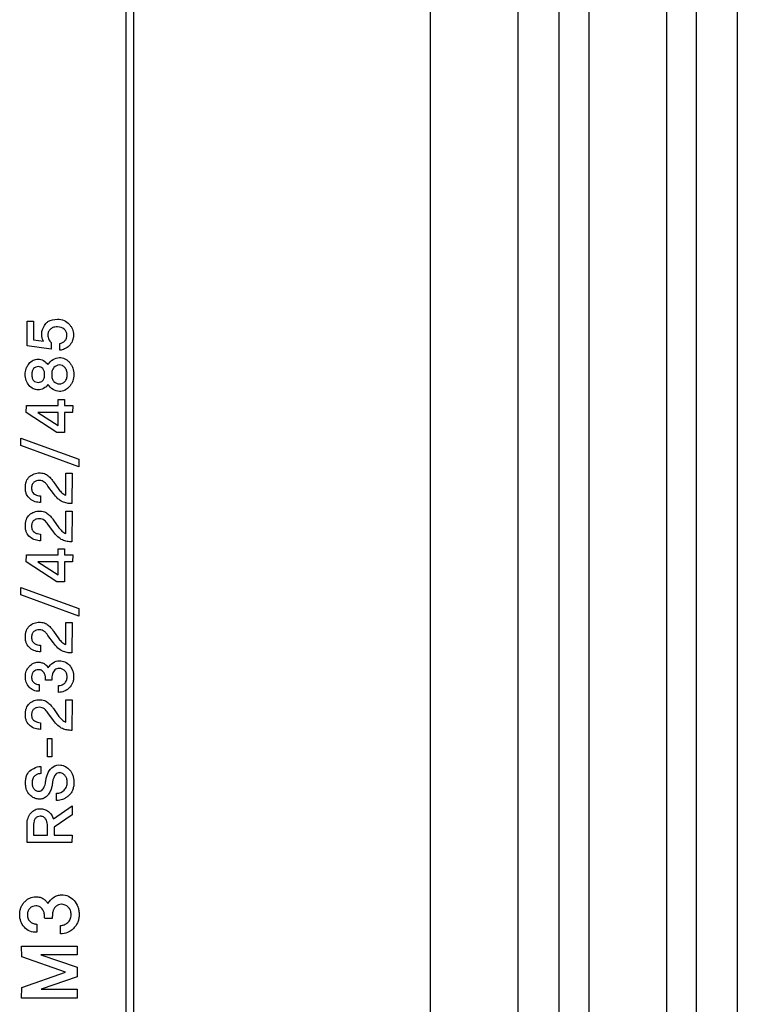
# Model space of a CAD drawing. Header units: millimetres. Extents: x 0 to 1427, y 0 to 1009.
# Tile 24 of 32: x 1339 to 1365, y 542 to 578. Entities that reach past the tile are written whole.
import ezdxf

# ---------------------------------------------------------------- set-up
doc = ezdxf.new("R2010")
doc.units = ezdxf.units.MM
doc.header["$LTSCALE"] = 65.395
for name, color, linetype in [('FRONT_COVER_PPC17_AL-SHAPE', 7, 'CONTINUOUS'), ('REAR_CASE-PCVIEW17_2BAY-V-SHAPE', 7, 'CONTINUOUS'), ('SEALNG_GASKET-PC17-SHAPE', 7, 'CONTINUOUS')]:
    doc.layers.add(name, color=color, linetype=linetype)

msp = doc.modelspace()

# ---------------------------------------------------------------- linework, layer by layer
at = {"layer": 'FRONT_COVER_PPC17_AL-SHAPE', "color": 7, "linetype": 'Continuous'}
msp.add_line((1365.064, 787.54), (1365.064, 455.54), dxfattribs=at)
at = {"layer": 'REAR_CASE-PCVIEW17_2BAY-V-SHAPE', "color": 7, "linetype": 'Continuous'}
for p, q in [((1357.064, 785.74), (1357.064, 457.34)), ((1353.864, 784.34), (1353.864, 458.74)), ((1342.779, 713.696), (1342.779, 479.383)), ((1343.064, 479.383), (1343.064, 713.696)), ((1339.174, 567.072), (1339.407, 567.072)), ((1339.174, 566.181), (1339.174, 567.072)), ((1339.407, 567.072), (1339.407, 566.402)), ((1340.056, 566.051), (1339.174, 566.181)), ((1339.407, 566.402), (1339.777, 566.346)), ((1340.058, 566.301), (1340.056, 566.051)), ((1340.369, 566.015), (1340.369, 566.261)), ((1339.149, 563.748), (1339.152, 564.004)), ((1339.152, 564.004), (1340.312, 564.004)), ((1340.309, 564.22), (1340.538, 564.22)), ((1340.312, 564.004), (1340.309, 564.22)), ((1340.538, 564.22), (1340.538, 564.004)), ((1340.538, 564.004), (1340.839, 564.004)), ((1340.839, 564.004), (1340.833, 563.752)), ((1340.26, 563.021), (1339.149, 563.748)), ((1340.312, 563.75), (1339.569, 563.75)), ((1339.569, 563.75), (1340.312, 563.278)), ((1340.312, 563.278), (1340.312, 563.75)), ((1340.833, 563.752), (1340.538, 563.75)), ((1340.538, 563.75), (1340.538, 563.019)), ((1340.538, 563.019), (1340.26, 563.021)), ((1338.946, 562.81), (1341.063, 562.044)), ((1338.946, 562.542), (1338.946, 562.81)), ((1341.06, 561.774), (1338.946, 562.542)), ((1341.063, 562.044), (1341.06, 561.774)), ((1340.585, 561.541), (1340.816, 561.541)), ((1340.587, 560.734), (1340.585, 561.541)), ((1340.816, 561.541), (1340.812, 560.429)), ((1340.141, 561.222), (1340.339, 560.942)), ((1340.134, 560.797), (1339.939, 561.069)), ((1339.667, 560.71), (1339.667, 560.469)), ((1340.585, 560.148), (1340.816, 560.148)), ((1340.587, 559.342), (1340.585, 560.148)), ((1340.816, 560.148), (1340.812, 559.037)), ((1340.134, 559.404), (1339.939, 559.679)), ((1340.141, 559.832), (1340.339, 559.55)), ((1339.667, 559.319), (1339.667, 559.075)), ((1340.309, 558.78), (1340.538, 558.78)), ((1340.312, 558.564), (1340.309, 558.78)), ((1340.538, 558.78), (1340.538, 558.564)), ((1339.149, 558.309), (1339.152, 558.564)), ((1340.26, 557.583), (1339.149, 558.309)), ((1339.152, 558.564), (1340.312, 558.564)), ((1340.312, 558.311), (1339.569, 558.311)), ((1339.569, 558.311), (1340.312, 557.839)), ((1340.312, 557.839), (1340.312, 558.311)), ((1340.538, 558.564), (1340.839, 558.564)), ((1340.833, 558.311), (1340.538, 558.311)), ((1340.538, 558.311), (1340.538, 557.58)), ((1340.839, 558.564), (1340.833, 558.311)), ((1340.538, 557.58), (1340.26, 557.583)), ((1338.946, 557.371), (1341.063, 556.604)), ((1338.946, 557.102), (1338.946, 557.371)), ((1341.06, 556.332), (1338.946, 557.102)), ((1341.063, 556.604), (1341.06, 556.332)), ((1340.585, 556.1), (1340.816, 556.1)), ((1340.587, 555.293), (1340.585, 556.1)), ((1340.816, 556.1), (1340.812, 554.988)), ((1340.141, 555.781), (1340.339, 555.502)), ((1340.134, 555.357), (1339.939, 555.628)), ((1339.667, 555.269), (1339.667, 555.028)), ((1340.076, 553.998), (1339.853, 553.998)), ((1339.619, 553.84), (1339.619, 553.596)), ((1340.319, 553.552), (1340.319, 553.798)), ((1340.585, 553.276), (1340.816, 553.276)), ((1340.587, 552.469), (1340.585, 553.276)), ((1340.816, 553.276), (1340.812, 552.164)), ((1340.141, 552.958), (1340.339, 552.676)), ((1340.134, 552.532), (1339.939, 552.804)), ((1339.667, 552.445), (1339.667, 552.203)), ((1339.924, 551.865), (1340.074, 551.865)), ((1339.924, 551.205), (1339.924, 551.865)), ((1340.074, 551.865), (1340.074, 551.205)), ((1340.074, 551.205), (1339.924, 551.205)), ((1339.676, 550.853), (1339.676, 550.591)), ((1340.254, 549.61), (1340.254, 549.873)), ((1340.134, 548.945), (1340.814, 549.415)), ((1340.814, 549.415), (1340.814, 549.092)), ((1340.814, 549.092), (1340.165, 548.635)), ((1339.175, 548.084), (1339.177, 548.753)), ((1339.416, 548.75), (1339.416, 548.345)), ((1339.919, 548.345), (1339.919, 548.735)), ((1340.165, 548.635), (1340.165, 548.345)), ((1339.416, 548.345), (1339.919, 548.345)), ((1340.165, 548.345), (1340.816, 548.345)), ((1340.816, 548.345), (1340.812, 548.084)), ((1340.812, 548.084), (1339.175, 548.084)), ((1339.532, 545.109), (1339.532, 544.809)), ((1340.095, 545.306), (1339.818, 545.306)), ((1340.392, 544.756), (1340.392, 545.059)), ((1338.979, 544.304), (1341.003, 544.304)), ((1338.983, 543.921), (1338.979, 544.304)), ((1341.003, 544.304), (1340.999, 543.991)), ((1340.58, 543.361), (1338.983, 543.921)), ((1340.999, 543.991), (1339.684, 543.988)), ((1339.684, 543.988), (1341.003, 543.538)), ((1341.003, 543.538), (1341.003, 543.181)), ((1338.983, 542.793), (1340.58, 543.361)), ((1341.003, 543.181), (1339.695, 542.737)), ((1338.979, 542.415), (1338.983, 542.793)), ((1339.695, 542.737), (1341.005, 542.737)), ((1341.005, 542.737), (1340.999, 542.415)), ((1340.999, 542.415), (1338.979, 542.415))]:
    msp.add_line(p, q, dxfattribs=at)
for points, knots in [([(1339.777, 566.346), (1339.747, 566.396), (1339.719, 566.484), (1339.712, 566.604), (1339.717, 566.777), (1339.797, 566.906), (1339.866, 566.992)], [0, 0, 0, 0, 0.25425, 0.389306, 0.518953, 1, 1, 1, 1]), ([(1339.866, 566.992), (1339.887, 567.018), (1340, 567.123), (1340.164, 567.147), (1340.282, 567.147)], [0, 0, 0, 0, 0.219562, 1, 1, 1, 1]), ([(1340.194, 566.864), (1340.179, 566.861), (1340.123, 566.848), (1340.035, 566.802), (1339.951, 566.705), (1339.932, 566.591), (1339.941, 566.492), (1339.974, 566.392), (1340.02, 566.329), (1340.058, 566.301)], [0, 0, 0, 0, 0.063376, 0.236055, 0.401419, 0.57136, 0.694546, 0.808057, 1, 1, 1, 1]), ([(1340.369, 566.261), (1340.436, 566.273), (1340.538, 566.326), (1340.617, 566.453), (1340.635, 566.572), (1340.613, 566.693), (1340.508, 566.829), (1340.342, 566.877), (1340.225, 566.87), (1340.194, 566.864)], [0, 0, 0, 0, 0.199651, 0.307314, 0.425609, 0.54165, 0.657061, 0.909496, 1, 1, 1, 1]), ([(1340.282, 567.147), (1340.365, 567.147), (1340.529, 567.125), (1340.693, 567.001), (1340.78, 566.88), (1340.846, 566.754), (1340.872, 566.608), (1340.859, 566.462), (1340.822, 566.319), (1340.72, 566.173), (1340.555, 566.06), (1340.43, 566.022), (1340.369, 566.015)], [0, 0, 0, 0, 0.143999, 0.276934, 0.342187, 0.403714, 0.522949, 0.593107, 0.657315, 0.777613, 0.89269, 1, 1, 1, 1]), ([(1339.939, 564.774), (1339.899, 564.713), (1339.788, 564.613), (1339.586, 564.556), (1339.389, 564.602), (1339.237, 564.734), (1339.128, 564.916), (1339.097, 565.134), (1339.125, 565.327), (1339.18, 565.434), (1339.206, 565.473)], [0, 0, 0, 0, 0.138995, 0.268634, 0.382647, 0.505914, 0.637883, 0.775747, 0.911953, 1, 1, 1, 1]), ([(1339.206, 565.473), (1339.219, 565.493), (1339.272, 565.564), (1339.389, 565.664), (1339.586, 565.711), (1339.788, 565.653), (1339.897, 565.554), (1339.937, 565.492)], [0, 0, 0, 0, 0.080813, 0.305265, 0.513106, 0.749563, 1, 1, 1, 1]), ([(1339.748, 565.349), (1339.709, 565.393), (1339.615, 565.436), (1339.492, 565.41), (1339.408, 565.353), (1339.355, 565.254), (1339.344, 565.132), (1339.354, 565.011), (1339.392, 564.938), (1339.416, 564.912)], [0, 0, 0, 0, 0.211237, 0.325099, 0.440283, 0.565983, 0.715623, 0.87439, 1, 1, 1, 1]), ([(1340.556, 565.385), (1340.53, 565.415), (1340.47, 565.464), (1340.319, 565.497), (1340.162, 565.421), (1340.083, 565.273), (1340.068, 565.134), (1340.082, 564.995), (1340.127, 564.913), (1340.154, 564.882)], [0, 0, 0, 0, 0.118111, 0.228063, 0.454883, 0.581684, 0.726367, 0.873769, 1, 1, 1, 1]), ([(1340.125, 565.681), (1340.194, 565.724), (1340.345, 565.771), (1340.531, 565.728), (1340.649, 565.65), (1340.727, 565.569), (1340.795, 565.476), (1340.862, 565.333), (1340.892, 565.134), (1340.862, 564.934), (1340.795, 564.79), (1340.712, 564.674), (1340.632, 564.603), (1340.576, 564.572)], [0, 0, 0, 0, 0.135957, 0.247934, 0.305875, 0.368812, 0.433815, 0.497761, 0.629559, 0.762889, 0.82706, 0.892308, 1, 1, 1, 1]), ([(1339.416, 564.912), (1339.438, 564.89), (1339.494, 564.856), (1339.614, 564.833), (1339.744, 564.885), (1339.811, 565.01), (1339.821, 565.132), (1339.81, 565.254), (1339.772, 565.324), (1339.748, 565.349)], [0, 0, 0, 0, 0.11289, 0.226968, 0.436476, 0.563221, 0.722775, 0.873165, 1, 1, 1, 1]), ([(1340.154, 564.882), (1340.204, 564.826), (1340.357, 564.751), (1340.548, 564.848), (1340.631, 564.994), (1340.646, 565.134), (1340.63, 565.273), (1340.584, 565.354), (1340.556, 565.385)], [0, 0, 0, 0, 0.227199, 0.44995, 0.577853, 0.726055, 0.87153, 1, 1, 1, 1]), ([(1340.576, 564.572), (1340.569, 564.568), (1340.503, 564.534), (1340.345, 564.497), (1340.107, 564.57), (1339.986, 564.699), (1339.939, 564.774)], [0, 0, 0, 0, 0.029526, 0.304953, 0.638011, 1, 1, 1, 1]), ([(1339.267, 561.414), (1339.316, 561.456), (1339.429, 561.527), (1339.621, 561.557), (1339.803, 561.535), (1339.949, 561.446), (1340.052, 561.335), (1340.114, 561.26), (1340.141, 561.222)], [0, 0, 0, 0, 0.18972, 0.378673, 0.5576, 0.715971, 0.86541, 1, 1, 1, 1]), ([(1339.667, 560.469), (1339.6, 560.468), (1339.462, 560.489), (1339.276, 560.588), (1339.16, 560.733), (1339.12, 560.881), (1339.111, 561.005), (1339.119, 561.129), (1339.154, 561.275), (1339.215, 561.369), (1339.267, 561.414)], [0, 0, 0, 0, 0.154303, 0.311459, 0.472945, 0.560618, 0.65871, 0.756566, 0.843551, 1, 1, 1, 1]), ([(1339.939, 561.069), (1339.92, 561.096), (1339.877, 561.146), (1339.809, 561.215), (1339.724, 561.264), (1339.621, 561.278), (1339.516, 561.265), (1339.418, 561.213), (1339.352, 561.119), (1339.336, 560.997), (1339.35, 560.894), (1339.382, 560.843), (1339.391, 560.831)], [0, 0, 0, 0, 0.097787, 0.193758, 0.287487, 0.383128, 0.495839, 0.599074, 0.702836, 0.82184, 0.957378, 1, 1, 1, 1]), ([(1339.391, 560.831), (1339.406, 560.811), (1339.453, 560.765), (1339.55, 560.724), (1339.628, 560.711), (1339.667, 560.71)], [0, 0, 0, 0, 0.243733, 0.621702, 1, 1, 1, 1]), ([(1340.812, 560.429), (1340.753, 560.429), (1340.635, 560.441), (1340.457, 560.49), (1340.28, 560.61), (1340.184, 560.728), (1340.134, 560.797)], [0, 0, 0, 0, 0.219269, 0.437116, 0.68436, 1, 1, 1, 1]), ([(1340.339, 560.942), (1340.371, 560.899), (1340.441, 560.815), (1340.535, 560.753), (1340.587, 560.734)], [0, 0, 0, 0, 0.488893, 1, 1, 1, 1]), ([(1339.267, 560.02), (1339.316, 560.063), (1339.429, 560.135), (1339.621, 560.166), (1339.804, 560.143), (1339.949, 560.053), (1340.051, 559.943), (1340.114, 559.869), (1340.141, 559.832)], [0, 0, 0, 0, 0.190795, 0.37992, 0.559013, 0.7177, 0.866878, 1, 1, 1, 1]), ([(1339.667, 559.075), (1339.6, 559.075), (1339.462, 559.098), (1339.276, 559.197), (1339.16, 559.341), (1339.12, 559.489), (1339.111, 559.613), (1339.119, 559.737), (1339.154, 559.882), (1339.215, 559.976), (1339.267, 560.02)], [0, 0, 0, 0, 0.154716, 0.312291, 0.473805, 0.561575, 0.659581, 0.757188, 0.844299, 1, 1, 1, 1]), ([(1339.939, 559.679), (1339.9, 559.73), (1339.837, 559.805), (1339.724, 559.872), (1339.621, 559.885), (1339.516, 559.873), (1339.417, 559.822), (1339.352, 559.728), (1339.336, 559.605), (1339.35, 559.502), (1339.382, 559.451), (1339.391, 559.439)], [0, 0, 0, 0, 0.191906, 0.286035, 0.381803, 0.494577, 0.597685, 0.701987, 0.821635, 0.957332, 1, 1, 1, 1]), ([(1339.391, 559.439), (1339.406, 559.419), (1339.453, 559.373), (1339.55, 559.331), (1339.628, 559.319), (1339.667, 559.319)], [0, 0, 0, 0, 0.243864, 0.622022, 1, 1, 1, 1]), ([(1340.812, 559.037), (1340.753, 559.037), (1340.636, 559.05), (1340.457, 559.098), (1340.28, 559.217), (1340.184, 559.335), (1340.134, 559.404)], [0, 0, 0, 0, 0.219567, 0.437304, 0.684276, 1, 1, 1, 1]), ([(1340.339, 559.55), (1340.371, 559.507), (1340.441, 559.423), (1340.534, 559.36), (1340.587, 559.342)], [0, 0, 0, 0, 0.488893, 1, 1, 1, 1]), ([(1339.267, 555.973), (1339.316, 556.016), (1339.429, 556.087), (1339.621, 556.115), (1339.804, 556.095), (1339.949, 556.005), (1340.052, 555.894), (1340.114, 555.819), (1340.141, 555.781)], [0, 0, 0, 0, 0.189781, 0.378678, 0.557547, 0.716187, 0.865431, 1, 1, 1, 1]), ([(1339.667, 555.028), (1339.6, 555.027), (1339.462, 555.049), (1339.276, 555.148), (1339.16, 555.292), (1339.12, 555.441), (1339.111, 555.564), (1339.119, 555.688), (1339.154, 555.834), (1339.216, 555.928), (1339.267, 555.973)], [0, 0, 0, 0, 0.154322, 0.311498, 0.473394, 0.560925, 0.658698, 0.75642, 0.843368, 1, 1, 1, 1]), ([(1339.939, 555.628), (1339.92, 555.655), (1339.878, 555.705), (1339.809, 555.774), (1339.724, 555.824), (1339.622, 555.837), (1339.515, 555.825), (1339.418, 555.771), (1339.351, 555.679), (1339.337, 555.556), (1339.35, 555.454), (1339.382, 555.402), (1339.391, 555.391)], [0, 0, 0, 0, 0.098057, 0.193911, 0.287873, 0.38347, 0.496079, 0.59988, 0.702957, 0.822645, 0.9576, 1, 1, 1, 1]), ([(1339.391, 555.391), (1339.406, 555.371), (1339.453, 555.325), (1339.55, 555.282), (1339.628, 555.27), (1339.667, 555.269)], [0, 0, 0, 0, 0.242934, 0.621771, 1, 1, 1, 1]), ([(1340.339, 555.502), (1340.372, 555.46), (1340.441, 555.375), (1340.535, 555.312), (1340.587, 555.293)], [0, 0, 0, 0, 0.488348, 1, 1, 1, 1]), ([(1340.812, 554.988), (1340.753, 554.988), (1340.635, 555), (1340.457, 555.05), (1340.279, 555.169), (1340.184, 555.288), (1340.134, 555.357)], [0, 0, 0, 0, 0.219278, 0.437321, 0.683968, 1, 1, 1, 1]), ([(1339.619, 553.596), (1339.549, 553.593), (1339.408, 553.611), (1339.182, 553.776), (1339.092, 554.056), (1339.13, 554.292), (1339.191, 554.416), (1339.272, 554.52), (1339.398, 554.622), (1339.523, 554.648), (1339.582, 554.65)], [0, 0, 0, 0, 0.133179, 0.258114, 0.50868, 0.639467, 0.702501, 0.767402, 0.888424, 1, 1, 1, 1]), ([(1339.582, 554.65), (1339.627, 554.651), (1339.712, 554.641), (1339.844, 554.577), (1339.921, 554.502), (1339.948, 554.446)], [0, 0, 0, 0, 0.308385, 0.57246, 1, 1, 1, 1]), ([(1340.122, 554.633), (1340.19, 554.676), (1340.341, 554.72), (1340.562, 554.676), (1340.735, 554.545), (1340.83, 554.388), (1340.867, 554.241), (1340.876, 554.123), (1340.867, 554.005), (1340.827, 553.86), (1340.735, 553.722), (1340.636, 553.645), (1340.592, 553.619)], [0, 0, 0, 0, 0.140551, 0.261731, 0.382878, 0.510177, 0.576745, 0.648048, 0.717033, 0.782265, 0.910657, 1, 1, 1, 1]), ([(1339.853, 553.998), (1339.853, 554.04), (1339.848, 554.117), (1339.827, 554.218), (1339.779, 554.289), (1339.71, 554.357), (1339.575, 554.397), (1339.429, 554.342), (1339.351, 554.229), (1339.342, 554.151), (1339.342, 554.109), (1339.342, 554.106)], [0, 0, 0, 0, 0.135292, 0.24882, 0.329293, 0.406443, 0.559906, 0.755245, 0.864227, 0.988289, 1, 1, 1, 1]), ([(1340.34, 554.424), (1340.315, 554.424), (1340.26, 554.415), (1340.188, 554.371), (1340.133, 554.304), (1340.093, 554.217), (1340.081, 554.112), (1340.076, 554.036), (1340.076, 553.998)], [0, 0, 0, 0, 0.136312, 0.288881, 0.441748, 0.591585, 0.797122, 1, 1, 1, 1]), ([(1340.319, 553.798), (1340.358, 553.798), (1340.437, 553.813), (1340.544, 553.875), (1340.623, 553.982), (1340.642, 554.116), (1340.626, 554.245), (1340.557, 554.347), (1340.461, 554.408), (1340.384, 554.424), (1340.344, 554.424), (1340.34, 554.424)], [0, 0, 0, 0, 0.11885, 0.242979, 0.371764, 0.513507, 0.646116, 0.763552, 0.877267, 0.988724, 1, 1, 1, 1]), ([(1339.342, 554.106), (1339.343, 554.066), (1339.353, 553.989), (1339.423, 553.899), (1339.517, 553.85), (1339.585, 553.84), (1339.619, 553.84)], [0, 0, 0, 0, 0.274287, 0.526056, 0.764644, 1, 1, 1, 1]), ([(1340.592, 553.619), (1340.573, 553.608), (1340.488, 553.567), (1340.392, 553.551), (1340.319, 553.552)], [0, 0, 0, 0, 0.230864, 1, 1, 1, 1]), ([(1339.267, 553.149), (1339.316, 553.191), (1339.429, 553.262), (1339.621, 553.291), (1339.804, 553.269), (1339.949, 553.179), (1340.052, 553.069), (1340.114, 552.995), (1340.141, 552.958)], [0, 0, 0, 0, 0.189986, 0.379087, 0.55828, 0.717156, 0.866234, 1, 1, 1, 1]), ([(1339.667, 552.203), (1339.6, 552.203), (1339.462, 552.224), (1339.276, 552.323), (1339.16, 552.468), (1339.12, 552.616), (1339.111, 552.74), (1339.119, 552.864), (1339.154, 553.009), (1339.215, 553.104), (1339.267, 553.149)], [0, 0, 0, 0, 0.154323, 0.3115, 0.473397, 0.560929, 0.658702, 0.756204, 0.843367, 1, 1, 1, 1]), ([(1339.939, 552.804), (1339.901, 552.856), (1339.837, 552.931), (1339.724, 552.999), (1339.621, 553.012), (1339.516, 553), (1339.418, 552.947), (1339.351, 552.854), (1339.337, 552.732), (1339.35, 552.629), (1339.382, 552.578), (1339.391, 552.566)], [0, 0, 0, 0, 0.193029, 0.287247, 0.382964, 0.495763, 0.599141, 0.702339, 0.822168, 0.957657, 1, 1, 1, 1]), ([(1339.391, 552.566), (1339.406, 552.546), (1339.453, 552.501), (1339.55, 552.459), (1339.628, 552.446), (1339.667, 552.445)], [0, 0, 0, 0, 0.242729, 0.621443, 1, 1, 1, 1]), ([(1340.812, 552.164), (1340.753, 552.164), (1340.636, 552.176), (1340.457, 552.224), (1340.28, 552.344), (1340.184, 552.463), (1340.134, 552.532)], [0, 0, 0, 0, 0.219256, 0.436868, 0.68401, 1, 1, 1, 1]), ([(1340.339, 552.676), (1340.371, 552.634), (1340.441, 552.551), (1340.534, 552.487), (1340.587, 552.469)], [0, 0, 0, 0, 0.48849, 1, 1, 1, 1]), ([(1339.129, 550.38), (1339.13, 550.391), (1339.139, 550.446), (1339.173, 550.577), (1339.256, 550.682), (1339.323, 550.725)], [0, 0, 0, 0, 0.077974, 0.414793, 1, 1, 1, 1]), ([(1339.323, 550.725), (1339.355, 550.746), (1339.463, 550.809), (1339.588, 550.855), (1339.676, 550.853)], [0, 0, 0, 0, 0.302363, 1, 1, 1, 1]), ([(1339.62, 549.948), (1339.641, 549.949), (1339.688, 549.958), (1339.746, 550.005), (1339.784, 550.07), (1339.82, 550.146), (1339.846, 550.243), (1339.864, 550.364), (1339.891, 550.498), (1339.957, 550.675), (1340.052, 550.792), (1340.131, 550.844)], [0, 0, 0, 0, 0.058039, 0.127744, 0.199127, 0.26646, 0.360348, 0.475871, 0.605915, 0.738872, 1, 1, 1, 1]), ([(1340.131, 550.844), (1340.209, 550.893), (1340.376, 550.928), (1340.589, 550.852), (1340.753, 550.725), (1340.843, 550.56), (1340.877, 550.401), (1340.885, 550.262), (1340.875, 550.118), (1340.837, 549.981), (1340.773, 549.864), (1340.683, 549.772), (1340.612, 549.725), (1340.576, 549.703)], [0, 0, 0, 0, 0.151883, 0.255323, 0.364587, 0.485719, 0.554116, 0.630381, 0.714526, 0.790365, 0.861262, 0.931292, 1, 1, 1, 1]), ([(1340.343, 550.626), (1340.335, 550.626), (1340.303, 550.623), (1340.224, 550.585), (1340.162, 550.482), (1340.114, 550.359), (1340.098, 550.24), (1340.083, 550.115), (1340.037, 549.982), (1339.972, 549.85), (1339.876, 549.735), (1339.745, 549.665), (1339.589, 549.654), (1339.419, 549.697), (1339.26, 549.813), (1339.161, 549.966), (1339.126, 550.122), (1339.118, 550.25), (1339.123, 550.338), (1339.129, 550.38)], [0, 0, 0, 0, 0.011009, 0.041036, 0.109664, 0.16046, 0.212272, 0.266045, 0.323167, 0.394859, 0.456375, 0.515228, 0.582263, 0.655407, 0.739106, 0.832949, 0.885811, 0.945144, 1, 1, 1, 1]), ([(1339.676, 550.591), (1339.636, 550.59), (1339.555, 550.576), (1339.448, 550.512), (1339.37, 550.399), (1339.357, 550.258), (1339.368, 550.123), (1339.429, 550.022), (1339.51, 549.964), (1339.577, 549.948), (1339.613, 549.948), (1339.62, 549.948)], [0, 0, 0, 0, 0.125723, 0.24809, 0.378008, 0.534128, 0.676608, 0.791177, 0.889157, 0.978122, 1, 1, 1, 1]), ([(1340.254, 549.873), (1340.355, 549.875), (1340.513, 549.938), (1340.623, 550.114), (1340.645, 550.264), (1340.632, 550.404), (1340.574, 550.515), (1340.491, 550.585), (1340.411, 550.62), (1340.36, 550.626), (1340.343, 550.626)], [0, 0, 0, 0, 0.269786, 0.401624, 0.538659, 0.668069, 0.772172, 0.863945, 0.954442, 1, 1, 1, 1]), ([(1340.576, 549.703), (1340.543, 549.684), (1340.442, 549.633), (1340.328, 549.611), (1340.254, 549.61)], [0, 0, 0, 0, 0.345482, 1, 1, 1, 1]), ([(1339.177, 548.753), (1339.177, 548.827), (1339.197, 548.972), (1339.299, 549.158), (1339.459, 549.29), (1339.647, 549.323), (1339.82, 549.297), (1339.961, 549.214), (1340.072, 549.095), (1340.119, 548.996), (1340.134, 548.945)], [0, 0, 0, 0, 0.151603, 0.292783, 0.427016, 0.561904, 0.670573, 0.779616, 0.890611, 1, 1, 1, 1]), ([(1339.851, 548.942), (1339.83, 548.971), (1339.773, 549.024), (1339.661, 549.045), (1339.552, 549.026), (1339.47, 548.953), (1339.426, 548.857), (1339.416, 548.786), (1339.416, 548.75)], [0, 0, 0, 0, 0.168107, 0.344806, 0.513584, 0.670829, 0.832218, 1, 1, 1, 1]), ([(1339.532, 544.809), (1339.445, 544.806), (1339.271, 544.828), (1339.064, 544.984), (1338.934, 545.202), (1338.9, 545.415), (1338.914, 545.584), (1338.947, 545.707), (1339.003, 545.818), (1339.08, 545.917), (1339.169, 546), (1339.299, 546.081), (1339.412, 546.103), (1339.484, 546.105)], [0, 0, 0, 0, 0.132986, 0.257175, 0.382685, 0.511826, 0.57831, 0.641582, 0.704005, 0.767985, 0.831241, 0.889391, 1, 1, 1, 1]), ([(1339.484, 546.105), (1339.539, 546.107), (1339.643, 546.095), (1339.776, 546.033), (1339.871, 545.95), (1339.919, 545.888), (1339.936, 545.856)], [0, 0, 0, 0, 0.304725, 0.568911, 0.802227, 1, 1, 1, 1]), ([(1340.15, 546.087), (1340.191, 546.114), (1340.283, 546.159), (1340.468, 546.184), (1340.692, 546.14), (1340.904, 545.979), (1341.022, 545.785), (1341.067, 545.604), (1341.078, 545.459), (1341.067, 545.315), (1341.029, 545.179), (1340.965, 545.057), (1340.873, 544.945), (1340.795, 544.881), (1340.75, 544.853)], [0, 0, 0, 0, 0.072106, 0.144129, 0.266403, 0.388509, 0.517192, 0.584372, 0.656093, 0.725947, 0.791944, 0.856787, 0.923288, 1, 1, 1, 1]), ([(1339.818, 545.306), (1339.818, 545.357), (1339.815, 545.433), (1339.797, 545.526), (1339.771, 545.596), (1339.728, 545.663), (1339.643, 545.749), (1339.512, 545.781), (1339.378, 545.76), (1339.276, 545.697), (1339.215, 545.61), (1339.194, 545.524), (1339.19, 545.476), (1339.19, 545.451)], [0, 0, 0, 0, 0.136188, 0.19923, 0.251569, 0.332291, 0.409444, 0.566616, 0.663396, 0.765741, 0.874735, 0.933965, 1, 1, 1, 1]), ([(1340.417, 545.829), (1340.386, 545.829), (1340.319, 545.819), (1340.232, 545.763), (1340.162, 545.683), (1340.117, 545.575), (1340.097, 545.447), (1340.095, 545.353), (1340.095, 545.306)], [0, 0, 0, 0, 0.134677, 0.287452, 0.439761, 0.590709, 0.79314, 1, 1, 1, 1]), ([(1340.392, 545.059), (1340.439, 545.059), (1340.537, 545.078), (1340.667, 545.156), (1340.749, 545.261), (1340.777, 545.368), (1340.785, 545.477), (1340.768, 545.61), (1340.661, 545.772), (1340.514, 545.828), (1340.422, 545.829), (1340.417, 545.829)], [0, 0, 0, 0, 0.119068, 0.243194, 0.372929, 0.441517, 0.516985, 0.648023, 0.767266, 0.988754, 1, 1, 1, 1]), ([(1339.19, 545.451), (1339.19, 545.423), (1339.194, 545.37), (1339.218, 545.275), (1339.288, 545.182), (1339.406, 545.124), (1339.49, 545.109), (1339.532, 545.109)], [0, 0, 0, 0, 0.155425, 0.291736, 0.535899, 0.767668, 1, 1, 1, 1]), ([(1340.75, 544.853), (1340.72, 544.834), (1340.609, 544.775), (1340.481, 544.755), (1340.392, 544.756)], [0, 0, 0, 0, 0.28403, 1, 1, 1, 1])]:
    msp.add_open_spline(points, degree=3, knots=knots, dxfattribs=at)
for points in [[(1339.937, 565.492), (1339.984, 565.567), (1340.05, 565.634), (1340.125, 565.681)], [(1339.948, 554.446), (1339.991, 554.519), (1340.051, 554.585), (1340.122, 554.633)], [(1339.919, 548.735), (1339.919, 548.808), (1339.893, 548.883), (1339.851, 548.942)], [(1339.936, 545.856), (1339.988, 545.947), (1340.062, 546.029), (1340.15, 546.087)]]:
    msp.add_open_spline(points, degree=3, dxfattribs=at)
at = {"layer": 'SEALNG_GASKET-PC17-SHAPE', "color": 7, "linetype": 'Continuous'}
for p, q in [((1359.65, 787.54), (1359.65, 455.539)), ((1362.478, 787.54), (1362.478, 455.539)), ((1363.564, 787.54), (1363.564, 455.54)), ((1358.564, 784.54), (1358.564, 458.54))]:
    msp.add_line(p, q, dxfattribs=at)

doc.saveas('drawing.dxf')
